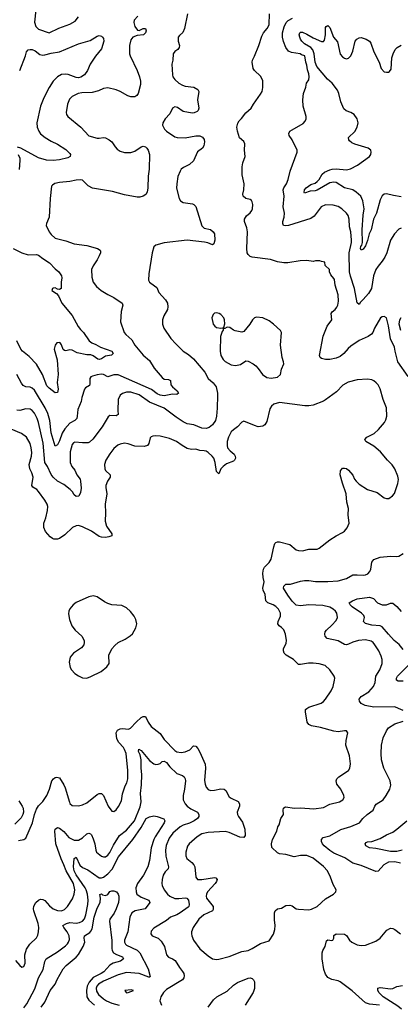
# Model space of a CAD drawing. Header units: inches. Extents: x 1173000 to 1307049, y 522583 to 678455.
# Tile 39 of 256: x 1202090 to 1205723, y 547177 to 556575. Entities that reach past the tile are written whole.
import ezdxf

# ---------------------------------------------------------------- set-up
doc = ezdxf.new("R2010")
doc.units = ezdxf.units.IN
doc.header["$MEASUREMENT"] = 0
doc.layers.add('B2504', color=7, linetype='Continuous')
doc.layers.add('B2505', color=7, linetype='Continuous')

msp = doc.modelspace()

# ---------------------------------------------------------------- linework, layer by layer
at = {"layer": 'B2504', "color": 5}
for points, elevation in [([(1202077.7, 548742.3), (1202129.4, 548750.6), (1202150, 548764.7), (1202213, 548910), (1202232.4, 548990), (1202250, 549039.1), (1202270, 549070.4), (1202310, 549112.7), (1202350, 549170.5), (1202376.1, 549230), (1202396.9, 549310), (1202412, 549330), (1202430, 549342), (1202445.5, 549345.5), (1202470, 549338), (1202511.9, 549271.9), (1202524.3, 549244.3), (1202565.4, 549105.4), (1202570, 549094), (1202590, 549076.3), (1202651.3, 549071.3), (1202690, 549080.5), (1202730, 549101.3), (1202830, 549181.6), (1202850, 549190.5), (1202870, 549190.6), (1202890.3, 549170.3), (1202933.4, 549070), (1202970, 549021), (1202990, 549018.8), (1203010, 549034.8), (1203034.1, 549065.9), (1203060.7, 549119.3), (1203072.5, 549187.5), (1203098, 549262), (1203113, 549290), (1203122, 549330), (1203121.1, 549410), (1203106.2, 549570), (1203091.7, 549610), (1203079.3, 549630), (1203037.8, 549677.8), (1203017.8, 549710), (1203011.1, 549770), (1203024.9, 549795.1), (1203050, 549805.7), (1203070, 549810.3), (1203130, 549803.7), (1203148.3, 549811.7), (1203201.6, 549870), (1203250, 549914.4), (1203270, 549925.5), (1203290, 549924), (1203315.3, 549870), (1203345.8, 549830), (1203430, 549761.2), (1203470, 549705.4), (1203570, 549601.2), (1203590, 549586.2), (1203630, 549580.2), (1203670, 549588.1), (1203713, 549607), (1203750, 549643.1), (1203770, 549642), (1203790, 549620.3), (1203810, 549583.7), (1203859.2, 549470), (1203862.7, 549430), (1203853.7, 549313.7), (1203858.9, 549278.9), (1203869.4, 549249.4), (1203888.4, 549228.4), (1203910, 549218.3), (1203950, 549220.2), (1204010, 549234), (1204043, 549230), (1204057.2, 549217.2), (1204090, 549158.3), (1204110, 549143.9), (1204174.7, 549114.7), (1204187.6, 549090), (1204186.7, 549070), (1204165.5, 549010), (1204168, 548990), (1204176.9, 548970), (1204215.2, 548915.2), (1204238.3, 548850), (1204241.3, 548790), (1204230, 548769.5), (1204190, 548773.7), (1204090, 548817.2), (1204050, 548828), (1203890, 548815.9), (1203830, 548804.4), (1203782.9, 548777.1), (1203707.4, 548710), (1203693, 548687), (1203675.3, 548630), (1203675.1, 548595.1), (1203685.7, 548570), (1203734.6, 548530), (1203751.5, 548510), (1203760.8, 548490), (1203770.3, 548390.3), (1203787.7, 548370), (1203827.4, 548367.4), (1203950, 548386.5), (1203963.1, 548383.1), (1203974.3, 548370), (1203968, 548350), (1203954.7, 548330), (1203882.7, 548250), (1203872, 548230), (1203868.6, 548210), (1203873.4, 548190), (1203935.8, 548110), (1203936.3, 548083.7), (1203929.1, 548070), (1203847.2, 548030), (1203799.6, 547990), (1203745.5, 547910), (1203730.2, 547870), (1203729, 547850), (1203731.6, 547830), (1203749.1, 547790), (1203810, 547707.2), (1203890, 547639.5), (1203930, 547612.7), (1203970, 547603.8), (1203990, 547608.4), (1204090, 547634.2), (1204210, 547682.2), (1204270, 547690.3), (1204310, 547708.9), (1204390, 547757.1), (1204470, 547784.7), (1204511.9, 547848.1), (1204526.6, 547890), (1204529.5, 547930), (1204523.3, 547983.3), (1204523.6, 548050), (1204529.7, 548070.3), (1204550, 548087.7), (1204590, 548096.3), (1204630, 548119.3), (1204670, 548124.4), (1204690, 548118.4), (1204730.3, 548090.3), (1204750, 548085.3), (1204850, 548079.6), (1204875.8, 548084.2), (1204928, 548112), (1205010, 548185.3), (1205085.2, 548230), (1205106.6, 548250), (1205109.4, 548270), (1205082, 548322), (1205057.6, 548390), (1205027.4, 548450), (1204990, 548493.5), (1204890, 548572.4), (1204830, 548597.4), (1204770, 548597.4), (1204710, 548585.6), (1204630, 548606), (1204570, 548613.6), (1204550, 548622.9), (1204495.5, 548675.5), (1204492.3, 548710), (1204504.5, 548750), (1204543.7, 548830), (1204555.1, 548870), (1204566.6, 548890), (1204582.7, 548950), (1204609.2, 548990), (1204606, 549030), (1204609.3, 549050), (1204620.9, 549059.1), (1204630, 549062.8), (1204710, 549050.3), (1204770, 549051.6), (1204898, 549042), (1204990, 549056.5), (1205050, 549087.1), (1205141.2, 549110), (1205174.5, 549130), (1205186, 549150), (1205185.2, 549170), (1205154.5, 549230), (1205118.3, 549278.3), (1205111.3, 549310), (1205116.9, 549330), (1205135.6, 549350), (1205227.3, 549410), (1205240.5, 549430), (1205248.3, 549471.7), (1205238, 549550), (1205204, 549650), (1205205.8, 549694.2), (1205222, 549770), (1205210, 549788), (1205190, 549789), (1205130, 549779.6), (1205090, 549784.4), (1204960.4, 549820.4), (1204876.1, 549836.1), (1204848.9, 549848.9), (1204834.3, 549870), (1204817, 549970), (1204818, 549990), (1204831.2, 550000)], 880), ([(1205750, 549981.2), (1205706.8, 550000)], 860), ([(1205724.9, 548524.9), (1205670, 548538), (1205610, 548532.9), (1205567, 548510), (1205510, 548447.3), (1205490, 548443.6), (1205350, 548502.3), (1205270, 548523.5), (1205194.6, 548574.6), (1205090, 548620.7), (1205050, 548644.2), (1204996.8, 548690), (1204981.1, 548710), (1204971.5, 548730), (1204969.5, 548750), (1204985.2, 548770), (1205050, 548784.9), (1205154.8, 548845.2), (1205250, 548874.9), (1205333.2, 548910), (1205365.2, 548950), (1205406, 548990), (1205462.7, 549030), (1205480.7, 549070), (1205493.6, 549086.4), (1205559.3, 549130), (1205589.3, 549170), (1205622, 549230), (1205634, 549270), (1205627.3, 549310), (1205565.1, 549430), (1205544, 549510), (1205539.7, 549570), (1205543.1, 549650), (1205559.5, 549720.5), (1205590, 549786.8), (1205610, 549816.3), (1205670, 549856), (1205750, 549878.8)], 860), ([(1202050, 547595.5), (1202090, 547547.3), (1202110, 547530.7), (1202130, 547537.3), (1202141.3, 547570), (1202140.4, 547650), (1202154.7, 547705.3), (1202186.3, 547750), (1202249, 547811), (1202262.7, 547837.3), (1202270.7, 547869.3), (1202273.5, 547910), (1202267.2, 547950), (1202225, 548070), (1202222, 548090), (1202224.8, 548115.2), (1202243.5, 548150), (1202270, 548172.6), (1202290, 548179.7), (1202310, 548178.5), (1202330, 548167.2), (1202375.7, 548115.8), (1202410.1, 548090.1), (1202450, 548072.2), (1202490, 548068.7), (1202517.4, 548082.6), (1202547.6, 548112.4), (1202594.3, 548185.7), (1202611.3, 548228.7), (1202614.9, 548270), (1202602.7, 548330), (1202534.8, 548450), (1202512.2, 548510), (1202484.7, 548564.7), (1202434.8, 548710), (1202427, 548830), (1202430, 548850.7), (1202450, 548863.8), (1202470, 548857.4), (1202510, 548827.4), (1202560.3, 548770), (1202610, 548743.9), (1202650, 548743.9), (1202690, 548766.9), (1202730, 548805.3), (1202750, 548811.6), (1202764.8, 548804.8), (1202774.1, 548794.1), (1202790, 548757.1), (1202805.7, 548710), (1202815.6, 548650), (1202824.2, 548630), (1202870, 548592), (1202890, 548585.7), (1202910, 548586), (1202930, 548599.5), (1202950, 548627.6), (1202984.7, 548695.3), (1203043.5, 548790), (1203110, 548838.2), (1203184.6, 548930), (1203238.6, 549061.4), (1203249, 549110), (1203243, 549190), (1203251.9, 549271.9), (1203255.4, 549370), (1203249.1, 549430), (1203249.1, 549510.9), (1203239.2, 549559.2), (1203225, 549590), (1203228.3, 549611.7), (1203250, 549598.7), (1203330, 549504.8), (1203370, 549473.4), (1203390, 549467.6), (1203411.1, 549468.9), (1203430, 549477.1), (1203450, 549494.9), (1203470, 549498.5), (1203490, 549486.3), (1203524.4, 549444.4), (1203590, 549380.7), (1203642.7, 549362.8), (1203660.4, 549350), (1203670.2, 549330.2), (1203671.4, 549310), (1203663.5, 549230), (1203650.2, 549170), (1203650.3, 549130), (1203670.3, 549090), (1203690, 549068.9), (1203723.5, 549043.5), (1203786.7, 549010), (1203799.5, 548990), (1203799.5, 548970), (1203785.7, 548950), (1203756.5, 548930), (1203710, 548907.8), (1203650, 548887.4), (1203621.3, 548870), (1203552.3, 548810), (1203516.4, 548763.6), (1203488.1, 548691.9), (1203482.9, 548650), (1203485, 548590), (1203510.2, 548489.8), (1203506, 548470), (1203479.5, 548440.5), (1203460.9, 548410), (1203449.1, 548370), (1203448, 548330), (1203451.4, 548310), (1203469.1, 548270), (1203500.7, 548230), (1203523.9, 548210), (1203571.5, 548188.5), (1203610, 548187), (1203670, 548195.2), (1203684.9, 548190), (1203700.3, 548170), (1203709, 548130), (1203703.1, 548110), (1203696.7, 548103.3), (1203623.1, 548050), (1203590, 548031.4), (1203528.4, 548010), (1203490, 547976.9), (1203370, 547902.9), (1203345.4, 547874.6), (1203341.3, 547850), (1203353.4, 547830), (1203410.2, 547810.2), (1203441.5, 547781.5), (1203473.7, 547730), (1203492.4, 547650), (1203510, 547627), (1203550, 547612), (1203575.2, 547595.2), (1203614.6, 547530), (1203644.9, 547490), (1203656.3, 547470), (1203660.5, 547450), (1203657.1, 547430), (1203643.1, 547410), (1203490, 547318.3), (1203463.7, 547290), (1203437, 547250), (1203428.7, 547210), (1203444.9, 547170)], 860), ([(1202081, 549121), (1202114.9, 549070), (1202122.4, 549050), (1202124.9, 549010), (1202120.4, 548990), (1202102.7, 548957.2), (1202043.2, 548896.8)], 880), ([(1202130, 547142.6), (1202157.6, 547182.4), (1202234.2, 547325.8), (1202270.8, 547430), (1202315.1, 547510), (1202330, 547586.8), (1202342.3, 547610), (1202450, 547679.2), (1202525.7, 547734.3), (1202546.3, 547753.7), (1202555.6, 547770), (1202564.9, 547795.1), (1202563.8, 547830), (1202542.3, 547870), (1202511, 547910), (1202502.4, 547930), (1202538, 547950), (1202570, 547958.4), (1202630, 547951.5), (1202662.1, 547957.9), (1202689.9, 547970.1), (1202708.2, 547991.8), (1202722, 548030), (1202740.7, 548130), (1202742.7, 548170), (1202736.2, 548230), (1202725.7, 548270), (1202714.7, 548290), (1202630, 548414.2), (1202610.4, 548450), (1202602.5, 548490), (1202610, 548570.7), (1202630, 548582.4), (1202664.6, 548504.6), (1202690, 548482.2), (1202740.3, 548460.3), (1202850, 548385), (1202870, 548383.2), (1202890, 548391), (1202930, 548423.7), (1202971.7, 548468.3), (1203033.9, 548586.1), (1203169.5, 548750.5), (1203250, 548863.8), (1203298.6, 548950), (1203330, 548967.4), (1203370, 548975), (1203403.1, 548970), (1203466.4, 548946.4), (1203473.8, 548930), (1203469.2, 548910), (1203382.6, 548777.4), (1203369.2, 548750), (1203344, 548670), (1203329, 548550), (1203314, 548490), (1203272.1, 548410), (1203215.2, 548330), (1203199.3, 548290), (1203200.2, 548250), (1203209.5, 548229.5), (1203250, 548201.6), (1203323.8, 548170), (1203332, 548150), (1203288.4, 548090), (1203193, 548070), (1203160.9, 548050), (1203140.3, 548010), (1203122.7, 547870), (1203091.6, 547790), (1203089.1, 547770), (1203100.3, 547750), (1203110, 547742.3), (1203210, 547693.5), (1203236.9, 547670), (1203314.9, 547514.9), (1203335.8, 547444.2), (1203330, 547435.6), (1203324.1, 547435.9), (1203230.3, 547470.3), (1203110, 547482.5), (1203030, 547459.5), (1202890, 547399.9), (1202840.9, 547370), (1202825, 547350), (1202818.4, 547330), (1202822.5, 547302.5), (1202843.2, 547270), (1202888.5, 547230), (1202918.9, 547210), (1202970, 547188.3), (1203040.9, 547170)], 840), ([(1205742, 548650), (1205690, 548637.4), (1205630, 548636.1), (1205490, 548665.1), (1205430, 548671.1), (1205394.3, 548690), (1205386.3, 548710), (1205398.4, 548721.6), (1205410, 548727.6), (1205450, 548732.6), (1205530, 548761.3), (1205590, 548795.5), (1205650, 548819.7), (1205691.2, 548848.8), (1205783.9, 548930)], 840), ([(1202293.7, 547150), (1202330, 547199), (1202380.7, 547310), (1202428.5, 547370), (1202447, 547413), (1202504.3, 547515.7), (1202533, 547547), (1202630, 547628.1), (1202650, 547652.7), (1202697.1, 547730), (1202711.2, 547770), (1202706, 547810), (1202708.7, 547830), (1202758.1, 547861.9), (1202770, 547875.4), (1202781, 547899), (1202801.6, 548010), (1202830, 548094.3), (1202857.7, 548150), (1202860.3, 548190), (1202853.6, 548226.4), (1202869.7, 548230.4), (1202881.8, 548221.8), (1202910, 548216.5), (1202930, 548226), (1202950, 548254.2), (1202970, 548261.6), (1202990, 548260.4), (1203012.8, 548250), (1203030.1, 548230), (1203035.9, 548210), (1203036, 548184), (1203031.9, 548150), (1203011.6, 548090), (1202991.3, 548048.7), (1202951, 547990), (1202947.3, 547970), (1202968, 547788), (1202968.8, 547708.8), (1202972.6, 547690), (1202986.2, 547670), (1203013.7, 547653.7), (1203071.8, 547630), (1203080.8, 547610), (1203052, 547590), (1202983.1, 547570), (1202950, 547552.2), (1202892.3, 547487.7), (1202869.1, 547470.9), (1202790, 547432.3), (1202751.7, 547390), (1202735.5, 547350), (1202727, 547310), (1202730.1, 547250.1), (1202750, 547216.8), (1202804.9, 547170)], 820), ([(1205524.5, 547170), (1205430, 547178.9), (1205390, 547192.7), (1205264.8, 547304.8), (1205150, 547391.8), (1205130, 547400.7), (1205070, 547414.5), (1205030, 547432.7), (1205010, 547464), (1204993.6, 547510), (1204976.9, 547610), (1204976.2, 547670), (1204982.9, 547690), (1205007.3, 547730), (1205018, 547782), (1205030, 547792), (1205070, 547786.8), (1205078, 547790), (1205088, 547810), (1205090, 547834), (1205110, 547850.8), (1205190, 547847.3), (1205210, 547834), (1205237.1, 547790), (1205259.1, 547770), (1205310, 547746.7), (1205350, 547738.4), (1205390, 547742.4), (1205490, 547779.1), (1205529.7, 547810.3), (1205595.6, 547884.4), (1205630, 547903.8), (1205650, 547902.4), (1205670, 547892.7), (1205723.8, 547850)], 860), ([(1203889.8, 547150.2), (1203940.6, 547219.4), (1203970.7, 547249.3), (1204070, 547302.6), (1204130, 547360.2), (1204170, 547385.2), (1204270, 547425.8), (1204290, 547429), (1204310, 547423.1), (1204323.1, 547410), (1204330.9, 547390.9), (1204332.7, 547327.3), (1204318.2, 547290), (1204243.2, 547170)], 860), ([(1205732.9, 547130), (1205700.1, 547160.1), (1205558.4, 547250), (1205516.9, 547290), (1205507.2, 547312.8), (1205509.6, 547330.4), (1205530, 547339.1), (1205630, 547325.3), (1205650, 547328.7), (1205690, 547348.7), (1205742.3, 547357.7)], 840)]:
    msp.add_lwpolyline(points, dxfattribs=dict(at, elevation=elevation))
at = {"layer": 'B2504', "color": 5, "elevation": 860}
msp.add_lwpolyline([(1203155.1, 547315.1), (1203092, 547310), (1203104.7, 547290), (1203110, 547288.5), (1203126, 547290), (1203175.3, 547310)], close=True, dxfattribs=at)
at = {"layer": 'B2505', "color": 5}
for points, elevation in [([(1202242.7, 556670), (1202231.5, 556551.5), (1202244.4, 556510), (1202270, 556483.7), (1202370, 556450.7), (1202464.2, 556495.8), (1202568.6, 556531.4), (1202619.1, 556560.9), (1202650, 556601.3)], 840), ([(1203218, 556610), (1203182.6, 556570), (1203179.3, 556550), (1203190, 556510.7), (1203215.3, 556475.3), (1203230, 556471), (1203270, 556491.3), (1203290, 556492), (1203296, 556470), (1203291, 556450), (1203271.3, 556430), (1203210, 556426), (1203170, 556409.5), (1203150, 556383.7), (1203137.2, 556330), (1203139.1, 556250), (1203144, 556230), (1203210, 556090.7), (1203234.3, 556030), (1203244.2, 555990), (1203242, 555958), (1203221.6, 555870), (1203208.7, 555851.3), (1203190, 555840.7), (1203150, 555839.7), (1203122, 555850), (1203048.5, 555891.5), (1203010, 555906), (1202930, 555923.5), (1202890, 555917.8), (1202843.4, 555896.7), (1202780.5, 555879.5), (1202682.7, 555877.3), (1202648, 555872), (1202590, 555842.4), (1202564.1, 555815.9), (1202545.7, 555770), (1202533, 555690), (1202537.1, 555670), (1202550.5, 555650), (1202672.7, 555550), (1202750, 555467.7), (1202830, 555445), (1202850, 555443.2), (1202890, 555450.1), (1202910, 555447.6), (1202943, 555430), (1202968.2, 555410), (1203001.8, 555361.8), (1203020.9, 555340.9), (1203050, 555320.3), (1203090, 555307.2), (1203150, 555308.5), (1203190, 555320.3), (1203250, 555362.4), (1203270, 555368.1), (1203290, 555361.2), (1203302.4, 555350), (1203317.5, 555330), (1203328.1, 555290), (1203327, 555150), (1203316.5, 555083.5), (1203311.8, 554970), (1203305.3, 554930), (1203294.1, 554905.9), (1203267.3, 554890), (1203237.7, 554882.3), (1203210, 554881.5), (1203090, 554904.5), (1202974.6, 554934.6), (1202786.4, 554966.4), (1202742.6, 554990), (1202690, 555042.4), (1202670, 555046.6), (1202630, 555043.1), (1202570, 555029.8), (1202470, 555023), (1202427, 555013), (1202402.7, 554997.3), (1202394.4, 554985.6), (1202380.3, 554870), (1202370.3, 554690), (1202344.9, 554630), (1202343, 554610), (1202370.6, 554550), (1202390, 554525.5), (1202430, 554490.5), (1202530, 554465.5), (1202610, 554437.1), (1202730, 554421.5), (1202832.5, 554392.5), (1202856.9, 554376.9), (1202861.1, 554370), (1202860.2, 554350), (1202850, 554320.7), (1202830, 554282.4), (1202790, 554227.6), (1202775.5, 554190), (1202777, 554117), (1202790, 554070.6), (1202823.1, 554030), (1202868.7, 553990), (1202930, 553952), (1202990, 553923.7), (1203066.8, 553870), (1203074.8, 553850), (1203058, 553790), (1203050.7, 553690), (1203087.7, 553590), (1203103.8, 553570), (1203160.9, 553520.9), (1203189.4, 553469.5), (1203270, 553374.6), (1203330, 553323.1), (1203374.3, 553250), (1203450, 553159.5), (1203470, 553144.7), (1203510, 553140.7), (1203531, 553131), (1203532.6, 553090), (1203547.2, 553070), (1203592.6, 553032.6), (1203606.7, 553010), (1203590, 552997.7), (1203550, 553000.5), (1203470, 552985.3), (1203430, 552991.5), (1203403.7, 553003.7), (1203346.7, 553046.7), (1203030, 553185.9), (1202990, 553186.5), (1202930, 553167.8), (1202890, 553189.7), (1202870.9, 553190.9), (1202830, 553186.6), (1202785.9, 553174.1), (1202770, 553165.6), (1202760.8, 553150), (1202761, 553099), (1202757.1, 553082.9), (1202718.1, 553061.9), (1202707.1, 553050), (1202684, 552970), (1202678, 552930), (1202644.4, 552855.6), (1202639.5, 552790), (1202634, 552770), (1202614.9, 552750), (1202570, 552723), (1202521.1, 552670), (1202495.9, 552630), (1202470, 552556.9), (1202450, 552517), (1202430, 552505.1), (1202390, 552632.3), (1202378, 552750), (1202358, 552818), (1202333.1, 552870), (1202230, 553038.7), (1202210, 553058.2), (1202190, 553068.9), (1202150, 553072), (1202123.4, 553083.4), (1202105.7, 553105.7), (1202061.3, 553190)], 840), ([(1203692.2, 556630), (1203663.1, 556490), (1203646, 556454), (1203614.1, 556425.9), (1203604.2, 556410), (1203601.5, 556370), (1203614, 556330), (1203612.4, 556310), (1203600.7, 556290), (1203570, 556271.8), (1203555.3, 556250), (1203551.5, 556190), (1203541.6, 556150), (1203547.8, 556047.8), (1203551.4, 556030), (1203570, 556003.6), (1203609.4, 555969.4), (1203643, 555950), (1203670, 555939.6), (1203750.8, 555930), (1203790.4, 555910), (1203800.4, 555890), (1203788.5, 555810), (1203799.3, 555730), (1203793.4, 555710), (1203782.4, 555697.6), (1203754.9, 555685.1), (1203735.3, 555684.7), (1203650, 555700.5), (1203596.5, 555736.5), (1203570, 555743.1), (1203550, 555732.1), (1203524.3, 555675.7), (1203477.4, 555630), (1203457.1, 555590), (1203453.4, 555570), (1203470.7, 555530), (1203490.6, 555510), (1203570, 555455.8), (1203594, 555450), (1203670, 555448.9), (1203770, 555468.4), (1203808, 555468), (1203834.2, 555454.2), (1203850, 555431.3), (1203854.4, 555410), (1203848.5, 555370), (1203835.8, 555350), (1203786.7, 555313.3), (1203750, 555229.6), (1203710, 555193.6), (1203654, 555166), (1203631.7, 555148.3), (1203620.4, 555130), (1203599.9, 555080.1), (1203588.6, 555008.6), (1203587, 554967), (1203612.2, 554870), (1203626.1, 554846.1), (1203649.4, 554829.4), (1203738.2, 554818.2), (1203752.1, 554812.1), (1203770, 554791), (1203828.3, 554608.3), (1203850, 554586.7), (1203910, 554572.7), (1203938, 554550), (1203950.3, 554530), (1203952.4, 554470), (1203942.8, 554437.2), (1203930, 554426), (1203885.8, 554445.8), (1203853.3, 554453.3), (1203690, 554472.5), (1203470, 554446), (1203390, 554422.4), (1203370, 554406.3), (1203353.4, 554350), (1203323.9, 554150), (1203321, 554090), (1203330, 554070.4), (1203340.5, 554060.4), (1203398, 554018), (1203419.5, 553970), (1203482.7, 553902.7), (1203499.6, 553870), (1203504.6, 553835.4), (1203501.3, 553810), (1203464.4, 553750), (1203454, 553710), (1203452.2, 553670), (1203466.4, 553630), (1203533.7, 553533.7), (1203580, 553480), (1203650, 553410.4), (1203701.1, 553381.1), (1203750, 553337.1), (1203858, 553210), (1203889.3, 553149.3), (1203935.5, 553110), (1203964, 553070), (1203978.4, 553010), (1203978.4, 552990), (1203973.9, 552866.1), (1203967.2, 552790), (1203957.6, 552750), (1203930.4, 552710), (1203897.7, 552682.3), (1203870, 552674), (1203830, 552678), (1203751.8, 552708.2), (1203690, 552718.9), (1203650, 552738.2), (1203583, 552783), (1203470, 552869), (1203330, 552923.8), (1203230, 552995.2), (1203150, 553020.7), (1203110, 553018.7), (1203071.8, 553008.2), (1203050, 552992.3), (1203031.5, 552950), (1203026.8, 552846.8), (1203030, 552806), (1203010, 552795.4), (1202950, 552796.2), (1202934.4, 552785.6), (1202877.4, 552690), (1202787.8, 552572.2), (1202757.5, 552542.5), (1202742.6, 552537.4), (1202690, 552536.4), (1202615.8, 552544.2), (1202603.2, 552536.8), (1202590, 552519.5), (1202571, 552450), (1202571.1, 552350), (1202588, 552310), (1202615, 552275), (1202636.5, 552230), (1202667.2, 552190), (1202671.1, 552171.1), (1202675.4, 552104.6), (1202670, 552064), (1202653, 552027), (1202630, 552025.1), (1202610, 552039.3), (1202593, 552070), (1202572.2, 552092.2), (1202510, 552138), (1202452.3, 552172.3), (1202408, 552208), (1202390, 552234.3), (1202355.5, 552310), (1202328.9, 552348.9), (1202313.7, 552533.7), (1202270.4, 552730.4), (1202256.5, 552770), (1202230, 552818.9), (1202210, 552846.6), (1202190, 552858.3), (1202150, 552859.8), (1202090, 552844.8), (1202062.9, 552850)], 860), ([(1205798.3, 553170), (1205699.1, 553310), (1205673, 553410), (1205669, 553450), (1205629.8, 553530), (1205610, 553654), (1205589.6, 553729.6), (1205570, 553743.7), (1205550, 553739.5), (1205534.8, 553730), (1205477.1, 553630), (1205461.6, 553590), (1205447.5, 553572.5), (1205414.8, 553550), (1205330, 553514.7), (1205250, 553459.7), (1205224, 553436), (1205185.3, 553390), (1205150, 553361.7), (1205110, 553344), (1205051.8, 553331.8), (1205010, 553332), (1204970, 553340.9), (1204959.3, 553350), (1204952.3, 553370), (1204985.2, 553554.8), (1205024.4, 553650), (1205069.7, 553710), (1205062, 553770), (1205073.1, 553786.9), (1205101.6, 553810), (1205118, 553830), (1205126.9, 553850), (1205132, 553890), (1205129.7, 553949.7), (1205102.5, 554042.5), (1205094.6, 554094.6), (1205090, 554106), (1205060.4, 554140.4), (1205048, 554170), (1205046, 554190), (1205006, 554230), (1205002, 554262), (1204970, 554268), (1204955.3, 554275.3), (1204914.6, 554274.6), (1204890, 554269), (1204830, 554277.2), (1204767.5, 554272.5), (1204650, 554254), (1204610, 554254), (1204550, 554265.2), (1204485.4, 554285.4), (1204310, 554308.9), (1204290, 554316.4), (1204270, 554333.6), (1204261.4, 554350), (1204256.8, 554390), (1204264, 554550), (1204258, 554590), (1204236.9, 554650), (1204236.9, 554670), (1204255.2, 554704.8), (1204290, 554730.5), (1204306.3, 554753.7), (1204312.9, 554770), (1204315.3, 554810), (1204310, 554838), (1204301.6, 554850), (1204290, 554858.3), (1204249.2, 554870), (1204222, 554890), (1204218.7, 554910), (1204228.3, 554950), (1204231.5, 555010), (1204213.1, 555093.1), (1204211.9, 555170), (1204219.5, 555210), (1204242, 555270), (1204236.9, 555330), (1204239.7, 555390), (1204230, 555411.6), (1204188.5, 555448.4), (1204169.6, 555510.4), (1204164, 555550), (1204172.3, 555587.7), (1204186.3, 555610), (1204208.6, 555631.4), (1204250, 555685.5), (1204298.4, 555730), (1204322, 555770), (1204390, 555864), (1204402.9, 555890), (1204409.5, 555929.5), (1204410, 555995.3), (1204390, 556035.1), (1204332.3, 556090), (1204319.3, 556110), (1204309, 556170), (1204312.7, 556190), (1204332.4, 556227.6), (1204373.5, 556330), (1204400.5, 556419.5), (1204416.3, 556450), (1204451.3, 556490), (1204465.3, 556514.7), (1204469.8, 556530.2), (1204473.7, 556630)], 860), ([(1205730, 554587), (1205710, 554576), (1205668.7, 554530), (1205630.3, 554470), (1205593.8, 554350), (1205574.3, 554310), (1205550, 554271.6), (1205510, 554223.6), (1205490.2, 554190), (1205467.2, 554130), (1205446.5, 554010), (1205418.5, 553961.5), (1205370, 553904.1), (1205342, 553878), (1205330, 553856), (1205311.9, 553871.9), (1205285.4, 554010), (1205246.7, 554126.7), (1205237, 554170), (1205236.1, 554350), (1205257.2, 554450), (1205257.2, 554470), (1205251.2, 554550), (1205239.3, 554599.3), (1205236.2, 554670), (1205225, 554705), (1205208.8, 554728.8), (1205165.1, 554770), (1205130, 554791.1), (1205083.6, 554803.6), (1205010, 554807.1), (1204968.5, 554790), (1204900.5, 554699.6), (1204870, 554676.4), (1204654.8, 554610), (1204626.7, 554606.7), (1204607.6, 554610), (1204600.5, 554630), (1204602, 554650), (1204614.7, 554690), (1204618.3, 554730), (1204603.9, 554790), (1204613.7, 554890), (1204605.7, 554950), (1204611.2, 554970), (1204636.9, 555010), (1204654, 555050), (1204671.8, 555130), (1204739.6, 555310), (1204738, 555330), (1204690, 555429), (1204661.2, 555470), (1204659, 555490), (1204669.2, 555510), (1204690, 555524.9), (1204795.3, 555584.7), (1204814.7, 555605.3), (1204825.1, 555630), (1204825.1, 555650), (1204796.9, 555750), (1204792.8, 555810), (1204799.7, 555870), (1204822, 555930), (1204828.7, 555970), (1204850, 556002), (1204852.8, 556030), (1204850, 556058), (1204836.4, 556096.4), (1204830, 556142), (1204820.9, 556170), (1204813, 556230), (1204780.4, 556240.4), (1204766, 556250), (1204683.7, 556263.7), (1204656.3, 556276.3), (1204631.3, 556311.3), (1204608.4, 556368.4), (1204597.1, 556410), (1204597.1, 556450), (1204613.5, 556506.5), (1204634.6, 556550), (1204653.1, 556566.9), (1204695.1, 556590)], 840), ([(1205730, 554885.7), (1205656.6, 554896.6), (1205590, 554912.8), (1205570, 554910.8), (1205550, 554895.4), (1205530, 554856.2), (1205495.8, 554730), (1205467.6, 554670), (1205444, 554570), (1205425, 554530), (1205411.1, 554468.9), (1205390, 554416.9), (1205370, 554385.6), (1205350, 554375.8), (1205342.3, 554390), (1205347, 554410), (1205356.6, 554423.3), (1205361.3, 554450), (1205358.1, 554570), (1205367.8, 554710), (1205378.4, 554770), (1205366.5, 554846.5), (1205347.2, 554890), (1205300.3, 554930), (1205268.4, 554950), (1205191.4, 554971.4), (1205110, 555022.2), (1205090, 555025.6), (1205050, 555017.8), (1204930, 554948.7), (1204910, 554941.9), (1204862.4, 554937.6), (1204810, 554919.6), (1204805.3, 554925.3), (1204807.6, 554950), (1204824.4, 554970), (1204870, 555002.7), (1204910, 555015.8), (1204929.7, 555030), (1204949.7, 555050), (1204978.4, 555101.6), (1205000, 555120), (1205050, 555143.8), (1205071.3, 555148.7), (1205110, 555151.1), (1205210, 555142.9), (1205249, 555151), (1205313.4, 555186.6), (1205429.2, 555270), (1205442.7, 555290), (1205446, 555310), (1205441.2, 555330), (1205415.3, 555350), (1205290, 555386.3), (1205260.6, 555400.6), (1205238.3, 555418.3), (1205231.8, 555430), (1205229.6, 555450), (1205290, 555508.2), (1205311.1, 555550), (1205319.7, 555590), (1205309.6, 555630), (1205282.7, 555670), (1205250, 555689.6), (1205206.7, 555706.7), (1205184.4, 555724.4), (1205154.3, 555790), (1205137.4, 555870), (1205122.8, 555902.8), (1205073.5, 555970), (1205028.8, 556008.8), (1204927.7, 556130), (1204910, 556169.5), (1204901.3, 556250), (1204889.1, 556289.2), (1204869.9, 556309.9), (1204810, 556346.4), (1204783.5, 556370), (1204769.7, 556390), (1204763.1, 556410), (1204759.1, 556430), (1204762.4, 556450), (1204770, 556456.5), (1204790, 556455.8), (1204830, 556437.8), (1204890, 556401.5), (1204970, 556367.8), (1204990, 556366.7), (1204998.5, 556381.5), (1205008, 556432), (1205010, 556500.7), (1205015.6, 556510), (1205030, 556518.5), (1205050, 556499.6), (1205086.5, 556410), (1205123, 556363), (1205150, 556244.9), (1205170, 556219.5), (1205190, 556207.2), (1205210, 556202), (1205230, 556206.7), (1205250, 556230.5), (1205270, 556275.5), (1205292.3, 556370), (1205309.3, 556390), (1205330, 556401.7), (1205350, 556405.5), (1205397.1, 556390), (1205428.4, 556370), (1205440.3, 556350), (1205470, 556267.3), (1205522.6, 556170), (1205541.6, 556110), (1205570, 556079.3), (1205590, 556073), (1205610, 556073), (1205620.1, 556079.9), (1205635.5, 556104.5), (1205641.4, 556210), (1205654.1, 556250), (1205675, 556290), (1205692.9, 556310), (1205730, 556330.7)], 820), ([(1202089.8, 556090), (1202145.7, 556230), (1202154.8, 556270), (1202172.1, 556287.9), (1202190, 556292), (1202210, 556289.4), (1202236.7, 556276.7), (1202283.4, 556243.4), (1202310, 556237.9), (1202330, 556240.1), (1202390, 556256.8), (1202471.5, 556268.5), (1202650, 556346.3), (1202761.8, 556378.2), (1202830, 556419.3), (1202850, 556423.1), (1202870, 556418.9), (1202880.3, 556410), (1202890, 556397.1), (1202892.5, 556370), (1202870, 556298), (1202814.1, 556225.9), (1202763.8, 556150), (1202736, 556090), (1202707.6, 556050), (1202674.4, 556025.6), (1202650, 556021.3), (1202630, 556023.6), (1202552.6, 556052.6), (1202530, 556056.4), (1202490, 556051), (1202450, 556029.1), (1202410.9, 555990), (1202370, 555927.4), (1202319.8, 555830), (1202288.6, 555748.6), (1202253.2, 555590), (1202255.3, 555550), (1202272, 555512.1), (1202290, 555487), (1202334, 555450), (1202390, 555416.9), (1202450, 555388.9), (1202530, 555336.5), (1202570, 555298.4), (1202574.9, 555290), (1202572.9, 555270), (1202550, 555257.7), (1202470, 555237.7), (1202408.7, 555231.3), (1202345.7, 555234.3), (1202270, 555257.5), (1202099.8, 555350), (1202070, 555360.2)], 820), ([(1202077, 555290), (1202090, 555253), (1202091.6, 555230), (1202084.8, 555144.8)], 820), ([(1202027.4, 554390), (1202109, 554349), (1202170, 554332.4), (1202250, 554333.2), (1202270, 554326.9), (1202310, 554294.7), (1202374.2, 554254.2), (1202430, 554196.4), (1202464, 554170), (1202490.4, 554130), (1202492.7, 554110), (1202484.4, 554070), (1202484.7, 554010), (1202470, 554001.2), (1202450, 554004), (1202430, 554014.5), (1202410, 554012.3), (1202404.7, 554010), (1202398, 553990), (1202441.1, 553961.1), (1202459.4, 553939.4), (1202492, 553870), (1202591.7, 553751.7), (1202648.1, 553648.1), (1202670, 553618), (1202699.5, 553590), (1202751.8, 553510), (1202778.4, 553490), (1202816.3, 553476.3), (1202861.3, 553450), (1202970.7, 553410.7), (1202983.1, 553390), (1202967.6, 553372.4), (1202910, 553364.2), (1202870, 553338.7), (1202850, 553331.3), (1202834.3, 553334.3), (1202790, 553368.1), (1202770, 553375), (1202730, 553377.5), (1202637.1, 553397.1), (1202590, 553420.5), (1202570, 553424.3), (1202530, 553416.3), (1202518.4, 553418.4), (1202506.3, 553426.3), (1202490, 553472), (1202475.6, 553490), (1202470, 553493.7), (1202445.5, 553490), (1202428.7, 553470), (1202420.3, 553430), (1202449.2, 553330), (1202456.9, 553190), (1202448.4, 553111.6), (1202457.1, 553050), (1202450, 553018), (1202430, 553012.7), (1202370, 553057.7), (1202350, 553079.7), (1202308, 553190), (1202250, 553288), (1202179.7, 553359.7), (1202117.2, 553410), (1202101.4, 553430), (1202061.6, 553510)], 820), ([(1205726.4, 553610), (1205713, 553670), (1205718.4, 553710), (1205730, 553732.3)], 840), ([(1204831.2, 550000), (1204850, 550014.3), (1204967.1, 550052.9), (1204990, 550068.2), (1205009.5, 550090), (1205061.6, 550170), (1205080.7, 550210), (1205095.1, 550270), (1205097, 550290), (1205092.3, 550310), (1205049.7, 550369.7), (1205006.6, 550410), (1204950, 550426.2), (1204890, 550434.6), (1204847.2, 550432.8), (1204770, 550419.6), (1204750, 550422), (1204702, 550470), (1204632, 550510), (1204614, 550530), (1204607.6, 550550), (1204607.3, 550570), (1204634, 550626), (1204637.7, 550650), (1204627.3, 550710), (1204611, 550751), (1204590, 550773.3), (1204565.1, 550790), (1204553.6, 550810), (1204555.6, 550830), (1204578, 550882), (1204579.2, 550910), (1204559.8, 550950), (1204535.3, 550975.3), (1204510, 550990.7), (1204458, 551010), (1204440.5, 551030), (1204432.8, 551090), (1204414, 551130), (1204409.8, 551150), (1204423.9, 551210), (1204412.8, 551250), (1204410, 551294), (1204416.2, 551330), (1204426, 551350), (1204470, 551394), (1204490, 551427.7), (1204514.8, 551545.2), (1204525.2, 551574.8), (1204534.9, 551585.1), (1204550, 551593), (1204569.5, 551590.5), (1204670, 551566), (1204730, 551516.4), (1204750, 551508.8), (1204790, 551506), (1204850, 551520.3), (1204930, 551522.4), (1204950, 551530.6), (1205049.3, 551610), (1205109.5, 551650), (1205170, 551679.5), (1205190, 551694.9), (1205215.2, 551724.8), (1205235.8, 551770), (1205226.3, 551850), (1205227.8, 551910), (1205211.2, 551970), (1205206.3, 552050), (1205169.6, 552150.4), (1205149.6, 552230), (1205153.2, 552270), (1205170, 552293.4), (1205190, 552296.3), (1205210, 552290.6), (1205230, 552274.8), (1205268.9, 552228.9), (1205286, 552190), (1205300.3, 552170), (1205330, 552141.5), (1205410, 552090.3), (1205502.3, 552062.3), (1205570, 552010.7), (1205590, 552004.9), (1205614.5, 552005.5), (1205649.2, 552030), (1205666.2, 552053.8), (1205700.7, 552150), (1205706.6, 552186.6), (1205699.1, 552219.1), (1205669.4, 552290), (1205645.4, 552325.4), (1205599.5, 552370), (1205532.3, 552452.3), (1205470, 552504.5), (1205394, 552550), (1205384, 552570), (1205402, 552590), (1205474.5, 552625.5), (1205515.5, 552664.5), (1205571.8, 552730), (1205584.9, 552755.1), (1205595.1, 552790), (1205589.6, 552869.6), (1205558, 552950), (1205531, 553051), (1205511.5, 553090), (1205494, 553110), (1205470, 553129.6), (1205450, 553137.6), (1205410, 553143.5), (1205310, 553138.5), (1205223.8, 553116.2), (1205174.5, 553085.5), (1205115.1, 553024.9), (1205010, 552946), (1204990, 552934), (1204890, 552897.2), (1204850.7, 552889.3), (1204810.6, 552889.4), (1204570, 552920.7), (1204515.5, 552904.5), (1204492.7, 552887.3), (1204478.4, 552861.6), (1204450, 552739), (1204430.5, 552709.5), (1204410, 552697.2), (1204366, 552690), (1204330, 552700.9), (1204230, 552744), (1204210, 552735.3), (1204168.2, 552690), (1204130, 552662.2), (1204110, 552640.5), (1204082.6, 552590), (1204069.2, 552550), (1204069, 552510), (1204074.6, 552490), (1204100.4, 552460.4), (1204138, 552430), (1204147.7, 552410), (1204150, 552388.7), (1204140.7, 552370), (1204130, 552362), (1204065.2, 552334.7), (1204030.7, 552310), (1204010.6, 552289.4), (1203990, 552242), (1203970, 552262), (1203956.9, 552350), (1203943.9, 552390), (1203928.5, 552410), (1203890, 552444.2), (1203870, 552456.8), (1203850, 552460.9), (1203810, 552463.8), (1203770, 552475.3), (1203730, 552474.2), (1203690, 552481.4), (1203640.5, 552510), (1203586.3, 552550), (1203518.4, 552578.4), (1203430, 552598.7), (1203390, 552602.7), (1203360.5, 552599.5), (1203346.4, 552593.6), (1203336.7, 552583.3), (1203321.3, 552530), (1203310.4, 552510), (1203278.7, 552501.3), (1203190, 552505.6), (1203126.9, 552526.9), (1203090, 552533.1), (1203050, 552524.8), (1203026.4, 552513.6), (1202990, 552484), (1202950, 552431.3), (1202913.6, 552370), (1202900.2, 552330), (1202902.2, 552290), (1202910, 552272.7), (1202953.4, 552230), (1202952.7, 552210), (1202928.9, 552170), (1202912.8, 552130), (1202911.5, 552110), (1202920.7, 552050), (1202906.4, 551950), (1202909.2, 551869.2), (1202904.6, 551790), (1202919.7, 551739.7), (1202970.6, 551669.4), (1202970.4, 551649.6), (1202942, 551638), (1202910, 551633.1), (1202870, 551635.5), (1202850, 551642.2), (1202774.2, 551694.2), (1202690, 551734.4), (1202650, 551746.4), (1202630, 551746), (1202594.9, 551730), (1202522, 551658), (1202470, 551624.4), (1202450, 551617.7), (1202417.4, 551617.4), (1202402.3, 551622.2), (1202379.5, 551639.5), (1202336.9, 551690), (1202320.5, 551730), (1202321.6, 551770), (1202339.5, 551820.5), (1202355.8, 551890), (1202358, 551930), (1202353.2, 551950), (1202329.6, 551990), (1202270, 552072), (1202254, 552090), (1202214.8, 552114.7), (1202204.7, 552130), (1202218.7, 552210), (1202207.4, 552250), (1202186, 552290), (1202178.9, 552330), (1202201.6, 552410), (1202205.5, 552445.5), (1202201, 552490), (1202189.8, 552530), (1202153.5, 552590), (1202106.8, 552626.8), (1202010, 552666.4)], 880), ([(1205706.8, 550000), (1205670, 550016), (1205470, 550013.6), (1205388, 550028), (1205349.7, 550050), (1205334.3, 550070), (1205331.2, 550090), (1205350, 550114.3), (1205421.4, 550158.6), (1205466, 550210), (1205482.6, 550250), (1205490.9, 550309.1), (1205528, 550370), (1205548.2, 550430), (1205549.7, 550470), (1205540.6, 550500.6), (1205516.4, 550550), (1205479.2, 550610), (1205462.6, 550630), (1205443.3, 550643.3), (1205390, 550655.4), (1205324.9, 550650), (1205270, 550633.8), (1205230, 550613.8), (1205209, 550609), (1205190, 550611.8), (1205130, 550645.6), (1205024, 550670), (1205007, 550690), (1205003.6, 550710), (1205007.3, 550732.7), (1205017.6, 550750), (1205070, 550797), (1205110, 550840.9), (1205124.5, 550870), (1205118.3, 550910), (1205104.5, 550930), (1205082.8, 550950), (1205050, 550969.1), (1204985, 550985), (1204850, 550989.9), (1204770, 550981.7), (1204730, 550987.4), (1204690, 551023.9), (1204650, 551083.1), (1204609.4, 551149.4), (1204611.1, 551170), (1204630, 551188.9), (1204673.8, 551186.2), (1204770, 551216.6), (1204810, 551223.8), (1204850, 551223.8), (1204914.2, 551214.2), (1205030, 551212), (1205130, 551219.7), (1205210, 551241.1), (1205270, 551276), (1205310, 551277.8), (1205370, 551272.3), (1205390, 551275.2), (1205414.3, 551285.7), (1205433, 551307), (1205441.2, 551330), (1205450, 551396.3), (1205470, 551422.3), (1205530, 551443.8), (1205630, 551454), (1205690, 551450.5), (1205710, 551455.5), (1205750, 551481.6)], 860), ([(1205750, 550565.2), (1205711.2, 550611.2), (1205665, 550650), (1205609, 550709), (1205550, 550781.1), (1205530, 550791.5), (1205450, 550795.4), (1205390, 550812.3), (1205372.3, 550830), (1205380.5, 550870), (1205373.6, 550890), (1205354, 550910), (1205262.9, 550970), (1205243.7, 550990), (1205236, 551010), (1205265.2, 551030), (1205311.5, 551048.5), (1205430, 551063.6), (1205465.5, 551050), (1205505.5, 551010), (1205550, 550990.4), (1205590, 550988.9), (1205630, 551005.5), (1205650, 551007.3), (1205690, 550975.5), (1205730, 550926.4)], 840), ([(1205750, 550260.2), (1205702.5, 550262.5), (1205685.6, 550270), (1205685.3, 550290), (1205695.8, 550310), (1205814.3, 550425.7)], 840)]:
    msp.add_lwpolyline(points, dxfattribs=dict(at, elevation=elevation))
for points, elevation in [([(1203970, 553777.2), (1203950, 553774), (1203938, 553762), (1203922.8, 553730), (1203936, 553670), (1203951.3, 553650), (1203970, 553638.8), (1204008.7, 553631.3), (1204030, 553634), (1204038, 553642), (1204049, 553671), (1204046, 553710), (1204037.2, 553730), (1204010, 553761.2), (1203995.3, 553770)], 880), ([(1204350, 553736.2), (1204330, 553729.2), (1204310.8, 553710), (1204285.5, 553670), (1204230, 553599.3), (1204210, 553592.7), (1204146.8, 553606.8), (1204130, 553613.2), (1204096.5, 553636.5), (1204070, 553642), (1204048, 553628), (1204032, 553628), (1204032, 553612), (1204021.4, 553598.6), (1204007.7, 553552.3), (1204003.6, 553410), (1204011.4, 553370), (1204033.5, 553333.5), (1204052.8, 553312.8), (1204110, 553281.5), (1204150, 553276.1), (1204196.6, 553283.4), (1204250, 553319.1), (1204270, 553314.9), (1204317.3, 553290), (1204344, 553270), (1204366.7, 553246.7), (1204408.2, 553190), (1204450, 553161.3), (1204490, 553152.7), (1204550, 553163.8), (1204578.4, 553190), (1204590, 553241), (1204609.7, 553290), (1204608.2, 553310), (1204594.8, 553350), (1204578.5, 553470), (1204589.3, 553589.3), (1204579, 553610), (1204514, 553670), (1204470, 553700.5), (1204410, 553729.4)], 880), ([(1202790, 551076.3), (1202750, 551068), (1202630, 551013.6), (1202601.6, 550990), (1202568.9, 550951.1), (1202559.3, 550930), (1202556.1, 550903.9), (1202564.2, 550850), (1202586.3, 550790), (1202618, 550750), (1202683.1, 550690), (1202705.2, 550650), (1202706.5, 550630), (1202700.9, 550610), (1202679, 550581), (1202604.9, 550530), (1202572, 550490), (1202562, 550442), (1202572.1, 550392.1), (1202585.5, 550370), (1202616.2, 550336.2), (1202650, 550312.7), (1202690, 550294.4), (1202730, 550290.4), (1202770, 550305.7), (1202866.7, 550353.3), (1202922.2, 550397.8), (1202942.9, 550430), (1202941.7, 550510), (1202968.3, 550570), (1202996.6, 550603.4), (1203030, 550630.3), (1203098.1, 550661.9), (1203145.9, 550694.1), (1203165.2, 550714.8), (1203199.6, 550770), (1203209.6, 550810), (1203198.7, 550850), (1203181.1, 550881.1), (1203147.2, 550927.2), (1203110, 550963), (1203063.5, 550983.5), (1202970, 550991.5), (1202930, 551002.3), (1202898.6, 551018.6), (1202830, 551067.1)], 920)]:
    msp.add_lwpolyline(points, close=True, dxfattribs=dict(at, elevation=elevation))

doc.saveas('drawing.dxf')
